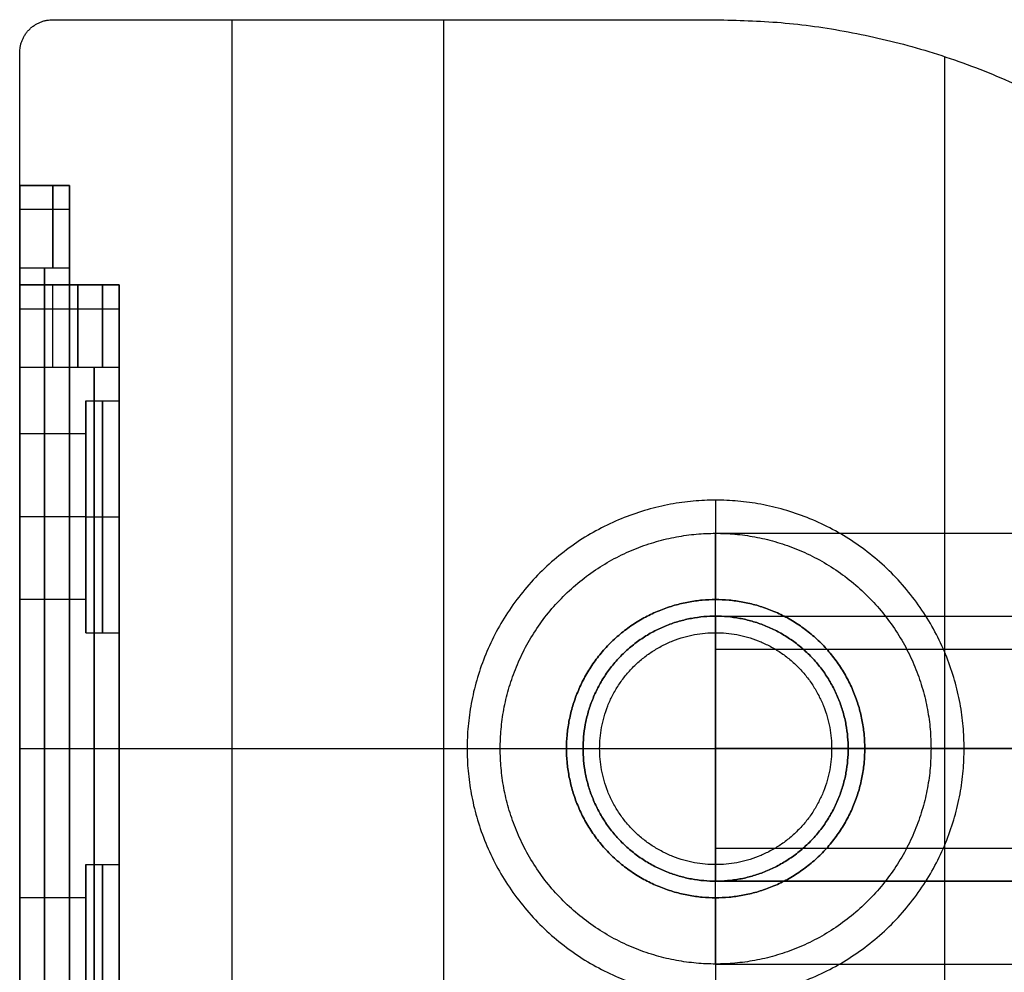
# Model space of a CAD drawing. Header units: millimetres. Extents: x -1004 to 100, y -42 to 132.
# Tile 2 of 256: x -1004 to -974, y 38 to 67. Entities that reach past the tile are written whole.
import ezdxf

# ---------------------------------------------------------------- set-up
doc = ezdxf.new("R2010")
doc.units = ezdxf.units.MM
doc.header["$MEASUREMENT"] = 0
doc.layers.add('12-17$4', color=7, linetype='Continuous', true_color=0x000000)

msp = doc.modelspace()

# ---------------------------------------------------------------- linework, layer by layer
at = {"layer": '12-17$4'}
for p, q in [((-997.738, 67.116, 128.506), (-997.738, 23.116, 128.506)), ((-997.738, 67.116, 8.506), (-997.738, 23.116, 8.506)), ((-976.238, 66.006, 128.506), (-976.238, 48.054, 128.506)), ((-976.238, 66.006, 8.506), (-976.238, 24.227, 8.506)), ((-1004.139, 59.116, 68.506), (-1004.139, 62.116, 68.506)), ((-1002.639, 59.116, 68.506), (-1002.639, 62.116, 68.506)), ((-1002.639, 59.116, 68.506), (-1002.639, 62.116, 68.506)), ((-1004.139, 54.616, 73.506), (-1004.139, 59.116, 73.506)), ((-1002.639, 31.116, 88.506), (-1002.639, 59.116, 88.506)), ((-1001.139, 31.116, 88.506), (-1001.139, 59.116, 88.506)), ((-1001.139, 31.116, 68.506), (-1001.139, 59.116, 68.506)), ((-1002.139, 55.616, 73.506), (-1002.139, 54.616, 73.506)), ((-983.139, 52.616, 23.506), (-983.139, 49.616, 23.506)), ((-1002.139, 52.116, 70.006), (-1002.139, 52.116, 71.006)), ((-1002.139, 52.116, 76.006), (-1002.139, 52.116, 77.006)), ((-983.139, 49.116, 28.506), (-983.139, 51.616, 28.506)), ((-1004.139, 40.616, 73.506), (-1004.139, 49.616, 73.506)), ((-1002.139, 49.616, 73.506), (-1002.139, 48.616, 73.506)), ((-983.139, 49.116, 155.483), (-983.139, 48.116, 155.483)), ((-983.139, 48.116, 155.483), (-234.876, 48.116, 204.471)), ((-1004.139, 45.116, 13.506), (-1004.139, 45.116, 28.506)), ((-1004.139, 45.116, 78.506), (-1004.139, 45.116, 123.506)), ((-1004.139, 45.116, 68.506), (-1004.139, 45.116, 78.506)), ((-1004.139, 45.116, 128.506), (-991.338, 45.116, 128.506)), ((-1004.139, 45.116, 8.506), (-991.338, 45.116, 8.506)), ((-1002.639, 45.116, 13.506), (-1002.639, 45.116, 28.506)), ((-1002.639, 45.116, 78.506), (-1002.639, 45.116, 123.506)), ((-1002.639, 45.116, 78.506), (-1002.639, 45.116, 108.506)), ((-1002.639, 45.116, 13.506), (-1002.639, 45.116, 28.506)), ((-1002.639, 45.116, 108.506), (-1002.639, 45.116, 123.506)), ((-1001.139, 45.116, 68.506), (-1001.139, 45.116, 108.506)), ((-1001.139, 45.116, 28.506), (-1001.139, 45.116, 108.506)), ((-991.338, 45.116, 128.506), (-990.639, 45.116, 128.506)), ((-991.338, 45.116, 8.506), (-987.639, 45.116, 8.506)), ((-990.639, 45.116, 23.506), (-987.639, 45.116, 23.506)), ((-989.639, 45.116, 28.506), (-987.139, 45.116, 28.506)), ((-983.139, 45.116, 159.483), (-983.139, 45.116, 158.483)), ((-983.139, 45.116, 152.483), (-983.139, 45.116, 151.483)), ((-983.139, 45.116, 152.483), (-234.876, 45.116, 201.471)), ((-983.139, 45.116, 158.483), (-234.876, 45.116, 207.471)), ((-979.139, 45.116, 28.506), (-976.639, 45.116, 28.506)), ((-978.639, 45.116, 8.506), (-961.139, 45.116, 8.506)), ((-978.639, 45.116, 23.506), (-975.639, 45.116, 23.506)), ((-975.639, 45.116, 128.506), (-961.139, 45.116, 128.506)), ((-983.139, 42.116, 155.483), (-983.139, 41.116, 155.483)), ((-983.139, 42.116, 155.483), (-234.876, 42.116, 204.471)), ((-976.238, 42.179, 128.506), (-976.238, 24.227, 128.506)), ((-1002.139, 40.616, 73.506), (-1002.139, 41.616, 73.506)), ((-983.139, 38.616, 28.506), (-983.139, 41.116, 28.506)), ((-983.139, 40.616, 23.506), (-983.139, 37.616, 23.506))]:
    msp.add_line(p, q, dxfattribs=at)
at = {"layer": '12-17$4', "extrusion": (1, 0, 0)}
msp.add_circle((45.116, 155.483, -983.139), 3, dxfattribs=at)
at = {"layer": '12-17$4', "extrusion": (0, 1, 0)}
for centre, radius in [((893.139, 228.506, 51.616), 90), ((893.139, 228.506, 49.116), 90), ((893.139, 228.506, 45.116), 96.5), ((893.139, 228.506, 45.116), 94), ((893.139, 228.506, 45.116), 86), ((893.139, 228.506, 45.116), 83.5), ((893.139, 228.506, 41.116), 90), ((893.139, 228.506, 38.616), 90)]:
    msp.add_arc(centre, radius, 0, 95, dxfattribs=at)
at = {"layer": '12-17$4'}
for points, weights in [([(-1004.139, 66.116, 128.506), (-1004.139, 67.116, 128.506), (-1003.139, 67.116, 128.506)], [1, 0.707106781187, 1]), ([(-1004.139, 66.116, 8.506), (-1004.139, 67.116, 8.506), (-1003.139, 67.116, 8.506)], [1, 0.707106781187, 1]), ([(-1004.139, 66.116, 68.506), (-1004.139, 67.116, 68.506), (-1003.139, 67.116, 68.506)], [1, 0.707106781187, 1]), ([(-1004.139, 59.616, 13.506), (-1004.139, 62.116, 13.506), (-1004.139, 62.116, 16.006)], [1, 0.707106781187, 1]), ([(-1004.139, 62.116, 121.006), (-1004.139, 62.116, 123.506), (-1004.139, 59.616, 123.506)], [1, 0.707106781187, 1]), ([(-1004.139, 59.616, 13.506), (-1004.139, 62.116, 13.506), (-1004.139, 62.116, 16.006)], [1, 0.707106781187, 1]), ([(-1004.139, 62.116, 121.006), (-1004.139, 62.116, 123.506), (-1004.139, 59.616, 123.506)], [1, 0.707106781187, 1]), ([(-1003.139, 59.616, 13.506), (-1003.139, 62.116, 13.506), (-1003.139, 62.116, 16.006)], [1, 0.707106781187, 1]), ([(-1003.139, 62.116, 121.006), (-1003.139, 62.116, 123.506), (-1003.139, 59.616, 123.506)], [1, 0.707106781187, 1]), ([(-1003.139, 59.616, 13.506), (-1003.139, 62.116, 13.506), (-1003.139, 62.116, 16.006)], [1, 0.707106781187, 1]), ([(-1003.139, 62.116, 121.006), (-1003.139, 62.116, 123.506), (-1003.139, 59.616, 123.506)], [1, 0.707106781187, 1]), ([(-1002.639, 59.616, 13.506), (-1002.639, 62.116, 13.506), (-1002.639, 62.116, 16.006)], [1, 0.707106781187, 1]), ([(-1002.639, 62.116, 121.006), (-1002.639, 62.116, 123.506), (-1002.639, 59.616, 123.506)], [1, 0.707106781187, 1]), ([(-1002.639, 59.616, 13.506), (-1002.639, 62.116, 13.506), (-1002.639, 62.116, 16.006)], [1, 0.707106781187, 1]), ([(-1002.639, 62.116, 121.006), (-1002.639, 62.116, 123.506), (-1002.639, 59.616, 123.506)], [1, 0.707106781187, 1]), ([(-1004.139, 56.616, 28.506), (-1004.139, 59.116, 28.506), (-1004.139, 59.116, 31.006)], [1, 0.707106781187, 1]), ([(-1004.139, 56.616, 68.506), (-1004.139, 59.116, 68.506), (-1004.139, 59.116, 71.006)], [1, 0.707106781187, 1]), ([(-1003.139, 56.616, 28.506), (-1003.139, 59.116, 28.506), (-1003.139, 59.116, 31.006)], [1, 0.707106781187, 1]), ([(-1003.139, 56.616, 68.506), (-1003.139, 59.116, 68.506), (-1003.139, 59.116, 71.006)], [1, 0.707106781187, 1]), ([(-1002.639, 56.616, 28.506), (-1002.639, 59.116, 28.506), (-1002.639, 59.116, 31.006)], [1, 0.707106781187, 1]), ([(-1002.639, 56.616, 68.506), (-1002.639, 59.116, 68.506), (-1002.639, 59.116, 71.006)], [1, 0.707106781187, 1]), ([(-1002.639, 59.116, 106.006), (-1002.639, 59.116, 108.506), (-1002.639, 56.616, 108.506)], [1, 0.707106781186, 1]), ([(-1002.639, 59.116, 31.006), (-1002.639, 59.116, 28.506), (-1002.639, 56.616, 28.506)], [0.999999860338, 0.707106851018, 1]), ([(-1002.639, 56.616, 108.506), (-1002.639, 59.116, 108.506), (-1002.639, 59.116, 106.006)], [0.999999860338, 0.707106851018, 1]), ([(-1002.389, 56.616, 28.506), (-1002.389, 59.116, 28.506), (-1002.389, 59.116, 31.006)], [1, 0.707106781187, 1]), ([(-1002.389, 59.116, 106.006), (-1002.389, 59.116, 108.506), (-1002.389, 56.616, 108.506)], [1, 0.707106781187, 1]), ([(-1001.639, 56.616, 68.506), (-1001.639, 59.116, 68.506), (-1001.639, 59.116, 71.006)], [1, 0.707106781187, 1]), ([(-1001.639, 59.116, 106.006), (-1001.639, 59.116, 108.506), (-1001.639, 56.616, 108.506)], [1, 0.707106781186, 1]), ([(-1001.139, 56.616, 68.506), (-1001.139, 59.116, 68.506), (-1001.139, 59.116, 71.006)], [1, 0.707106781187, 1]), ([(-1001.139, 59.116, 106.006), (-1001.139, 59.116, 108.506), (-1001.139, 56.616, 108.506)], [1, 0.707106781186, 1]), ([(-1001.139, 56.616, 28.506), (-1001.139, 59.116, 28.506), (-1001.139, 59.116, 31.006)], [1, 0.707106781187, 1]), ([(-1001.139, 59.116, 106.006), (-1001.139, 59.116, 108.506), (-1001.139, 56.616, 108.506)], [1, 0.707106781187, 1])]:
    msp.add_rational_spline(points, weights, degree=2, dxfattribs=at)
for points in [[(-1003.139, 67.116, 128.506), (-1003.139, 67.116, 68.506), (-1003.139, 67.116, 8.506)], [(-1003.139, 67.116, 128.506), (-997.238, 67.116, 128.506), (-991.338, 67.116, 128.506)], [(-1003.139, 67.116, 8.506), (-997.238, 67.116, 8.506), (-991.338, 67.116, 8.506)], [(-1003.139, 67.116, 68.506), (-997.238, 67.116, 68.506), (-991.338, 67.116, 68.506)], [(-997.238, 67.116, 128.506), (-997.238, 67.116, 68.506), (-997.238, 67.116, 8.506)], [(-991.338, 23.116, 128.506), (-991.338, 45.116, 128.506), (-991.338, 67.116, 128.506)], [(-991.338, 23.116, 8.506), (-991.338, 45.116, 8.506), (-991.338, 67.116, 8.506)], [(-991.338, 67.116, 128.506), (-991.338, 67.116, 68.506), (-991.338, 67.116, 8.506)], [(-991.338, 67.116, 128.506), (-989.123, 67.116, 128.506), (-983.139, 67.116, 128.506)], [(-991.338, 67.116, 8.506), (-989.123, 67.116, 8.506), (-983.139, 67.116, 8.506)], [(-991.338, 67.116, 68.506), (-989.123, 67.116, 68.506), (-983.139, 67.116, 68.506)], [(-988.181, 67.116, 128.506), (-988.181, 67.116, 68.506), (-988.181, 67.116, 8.506)], [(-983.139, 67.116, 128.506), (-983.139, 67.116, 68.506), (-983.139, 67.116, 8.506)], [(-1003.846, 66.823, 128.506), (-1003.846, 66.823, 68.506), (-1003.846, 66.823, 8.506)], [(-1004.139, 24.116, 128.506), (-1004.139, 45.116, 128.506), (-1004.139, 66.116, 128.506)], [(-1004.139, 66.116, 128.506), (-1004.139, 66.116, 68.506), (-1004.139, 66.116, 8.506)], [(-1004.139, 24.116, 8.506), (-1004.139, 45.116, 8.506), (-1004.139, 66.116, 8.506)], [(-1004.139, 62.116, 68.506), (-1004.139, 64.116, 68.506), (-1004.139, 66.116, 68.506)], [(-1004.139, 62.116, 16.006), (-1004.139, 62.116, 68.506), (-1004.139, 62.116, 121.006)], [(-1002.639, 62.116, 16.006), (-1003.389, 62.116, 16.006), (-1004.139, 62.116, 16.006)], [(-1002.639, 62.116, 121.006), (-1003.389, 62.116, 121.006), (-1004.139, 62.116, 121.006)], [(-1004.139, 62.116, 68.506), (-1003.389, 62.116, 68.506), (-1002.639, 62.116, 68.506)], [(-1002.639, 62.116, 16.006), (-1003.389, 62.116, 16.006), (-1004.139, 62.116, 16.006)], [(-1002.639, 62.116, 121.006), (-1003.389, 62.116, 121.006), (-1004.139, 62.116, 121.006)], [(-1004.139, 62.116, 16.006), (-1004.139, 62.116, 68.506), (-1004.139, 62.116, 121.006)], [(-1004.139, 62.116, 68.506), (-1003.389, 62.116, 68.506), (-1002.639, 62.116, 68.506)], [(-1003.389, 62.116, 16.006), (-1003.389, 62.116, 68.506), (-1003.389, 62.116, 121.006)], [(-1003.389, 62.116, 16.006), (-1003.389, 62.116, 68.506), (-1003.389, 62.116, 121.006)], [(-1002.639, 62.116, 16.006), (-1002.639, 62.116, 68.506), (-1002.639, 62.116, 121.006)], [(-1002.639, 62.116, 16.006), (-1002.639, 62.116, 68.506), (-1002.639, 62.116, 121.006)], [(-1002.639, 61.384, 14.238), (-1003.389, 61.384, 14.238), (-1004.139, 61.384, 14.238)], [(-1002.639, 61.384, 122.773), (-1003.389, 61.384, 122.773), (-1004.139, 61.384, 122.773)], [(-1002.639, 61.384, 14.238), (-1003.389, 61.384, 14.238), (-1004.139, 61.384, 14.238)], [(-1002.639, 61.384, 122.773), (-1003.389, 61.384, 122.773), (-1004.139, 61.384, 122.773)], [(-1004.139, 30.616, 13.506), (-1004.139, 45.116, 13.506), (-1004.139, 59.616, 13.506)], [(-1004.139, 59.616, 123.506), (-1004.139, 45.116, 123.506), (-1004.139, 30.616, 123.506)], [(-1002.639, 59.616, 13.506), (-1003.389, 59.616, 13.506), (-1004.139, 59.616, 13.506)], [(-1002.639, 59.616, 123.506), (-1003.389, 59.616, 123.506), (-1004.139, 59.616, 123.506)], [(-1002.639, 59.616, 13.506), (-1003.389, 59.616, 13.506), (-1004.139, 59.616, 13.506)], [(-1002.639, 59.616, 123.506), (-1003.389, 59.616, 123.506), (-1004.139, 59.616, 123.506)], [(-1004.139, 30.616, 13.506), (-1004.139, 45.116, 13.506), (-1004.139, 59.616, 13.506)], [(-1004.139, 59.616, 123.506), (-1004.139, 45.116, 123.506), (-1004.139, 30.616, 123.506)], [(-1003.389, 30.616, 13.506), (-1003.389, 45.116, 13.506), (-1003.389, 59.616, 13.506)], [(-1003.389, 59.616, 123.506), (-1003.389, 45.116, 123.506), (-1003.389, 30.616, 123.506)], [(-1003.389, 30.616, 13.506), (-1003.389, 45.116, 13.506), (-1003.389, 59.616, 13.506)], [(-1003.389, 59.616, 123.506), (-1003.389, 45.116, 123.506), (-1003.389, 30.616, 123.506)], [(-1002.639, 30.616, 13.506), (-1002.639, 45.116, 13.506), (-1002.639, 59.616, 13.506)], [(-1002.639, 59.616, 123.506), (-1002.639, 45.116, 123.506), (-1002.639, 30.616, 123.506)], [(-1002.639, 30.616, 13.506), (-1002.639, 45.116, 13.506), (-1002.639, 59.616, 13.506)], [(-1002.639, 59.616, 123.506), (-1002.639, 45.116, 123.506), (-1002.639, 30.616, 123.506)], [(-1004.139, 59.116, 78.506), (-1003.389, 59.116, 78.506), (-1002.639, 59.116, 78.506)], [(-1002.639, 59.116, 31.006), (-1003.389, 59.116, 31.006), (-1004.139, 59.116, 31.006)], [(-1004.139, 59.116, 31.006), (-1004.139, 59.116, 54.756), (-1004.139, 59.116, 78.506)], [(-1004.139, 59.116, 78.506), (-1004.139, 45.116, 78.506), (-1004.139, 31.116, 78.506)], [(-1004.139, 59.116, 53.506), (-1003.389, 59.116, 53.506), (-1002.639, 59.116, 53.506)], [(-1004.139, 59.116, 78.506), (-1003.389, 59.116, 78.506), (-1002.639, 59.116, 78.506)], [(-1004.139, 59.116, 78.506), (-1004.139, 45.116, 78.506), (-1004.139, 31.116, 78.506)], [(-1004.139, 59.116, 71.006), (-1004.139, 59.116, 74.756), (-1004.139, 59.116, 78.506)], [(-1002.639, 59.116, 71.006), (-1003.389, 59.116, 71.006), (-1004.139, 59.116, 71.006)], [(-1004.139, 59.116, 73.506), (-1003.389, 59.116, 73.506), (-1002.639, 59.116, 73.506)], [(-1003.389, 59.116, 31.006), (-1003.389, 59.116, 54.756), (-1003.389, 59.116, 78.506)], [(-1003.389, 59.116, 78.506), (-1003.389, 45.116, 78.506), (-1003.389, 31.116, 78.506)], [(-1003.389, 59.116, 71.006), (-1003.389, 59.116, 74.756), (-1003.389, 59.116, 78.506)], [(-1003.389, 59.116, 78.506), (-1003.389, 45.116, 78.506), (-1003.389, 31.116, 78.506)], [(-1002.639, 59.116, 31.006), (-1002.639, 59.116, 54.756), (-1002.639, 59.116, 78.506)], [(-1002.639, 59.116, 78.506), (-1002.639, 45.116, 78.506), (-1002.639, 31.116, 78.506)], [(-1002.639, 59.116, 78.506), (-1002.639, 45.116, 78.506), (-1002.639, 31.116, 78.506)], [(-1002.639, 59.116, 78.506), (-1002.639, 59.116, 92.256), (-1002.639, 59.116, 106.006)], [(-1002.639, 59.116, 71.006), (-1002.639, 59.116, 74.756), (-1002.639, 59.116, 78.506)], [(-1001.139, 59.116, 71.006), (-1001.889, 59.116, 71.006), (-1002.639, 59.116, 71.006)], [(-1001.139, 59.116, 106.006), (-1001.889, 59.116, 106.006), (-1002.639, 59.116, 106.006)], [(-1002.639, 59.116, 88.506), (-1001.889, 59.116, 88.506), (-1001.139, 59.116, 88.506)], [(-1001.139, 59.116, 31.006), (-1001.889, 59.116, 31.006), (-1002.639, 59.116, 31.006)], [(-1001.139, 59.116, 106.006), (-1001.889, 59.116, 106.006), (-1002.639, 59.116, 106.006)], [(-1002.639, 59.116, 106.006), (-1002.639, 59.116, 68.506), (-1002.639, 59.116, 31.006)], [(-1002.639, 59.116, 31.006), (-1002.639, 59.116, 68.506), (-1002.639, 59.116, 106.006)], [(-1002.639, 59.116, 68.506), (-1001.889, 59.116, 68.506), (-1001.139, 59.116, 68.506)], [(-1001.889, 59.116, 71.006), (-1001.889, 59.116, 88.506), (-1001.889, 59.116, 106.006)], [(-1001.139, 59.116, 71.006), (-1001.139, 59.116, 88.506), (-1001.139, 59.116, 106.006)], [(-1001.139, 59.116, 31.006), (-1001.139, 59.116, 68.506), (-1001.139, 59.116, 106.006)], [(-1002.639, 58.384, 29.238), (-1003.389, 58.384, 29.238), (-1004.139, 58.384, 29.238)], [(-1002.639, 58.384, 69.238), (-1003.389, 58.384, 69.238), (-1004.139, 58.384, 69.238)], [(-1001.139, 58.384, 69.238), (-1001.889, 58.384, 69.238), (-1002.639, 58.384, 69.238)], [(-1001.139, 58.384, 107.773), (-1001.889, 58.384, 107.773), (-1002.639, 58.384, 107.773)], [(-1001.139, 58.384, 29.238), (-1001.889, 58.384, 29.238), (-1002.639, 58.384, 29.238)], [(-1001.139, 58.384, 107.773), (-1001.889, 58.384, 107.773), (-1002.639, 58.384, 107.773)], [(-1002.639, 56.616, 28.506), (-1003.389, 56.616, 28.506), (-1004.139, 56.616, 28.506)], [(-1004.139, 33.616, 28.506), (-1004.139, 45.116, 28.506), (-1004.139, 56.616, 28.506)], [(-1004.139, 33.616, 68.506), (-1004.139, 45.116, 68.506), (-1004.139, 56.616, 68.506)], [(-1002.639, 56.616, 68.506), (-1003.389, 56.616, 68.506), (-1004.139, 56.616, 68.506)], [(-1003.389, 33.616, 28.506), (-1003.389, 45.116, 28.506), (-1003.389, 56.616, 28.506)], [(-1003.389, 33.616, 68.506), (-1003.389, 45.116, 68.506), (-1003.389, 56.616, 68.506)], [(-1002.639, 33.616, 28.506), (-1002.639, 45.116, 28.506), (-1002.639, 56.616, 28.506)], [(-1002.639, 56.616, 108.506), (-1002.639, 45.116, 108.506), (-1002.639, 33.616, 108.506)], [(-1002.639, 33.616, 68.506), (-1002.639, 45.116, 68.506), (-1002.639, 56.616, 68.506)], [(-1001.139, 56.616, 68.506), (-1001.889, 56.616, 68.506), (-1002.639, 56.616, 68.506)], [(-1001.139, 56.616, 108.506), (-1001.889, 56.616, 108.506), (-1002.639, 56.616, 108.506)], [(-1001.139, 56.616, 28.506), (-1001.889, 56.616, 28.506), (-1002.639, 56.616, 28.506)], [(-1001.139, 56.616, 108.506), (-1001.889, 56.616, 108.506), (-1002.639, 56.616, 108.506)], [(-1002.639, 56.616, 28.506), (-1002.639, 45.116, 28.506), (-1002.639, 33.616, 28.506)], [(-1002.639, 33.616, 108.506), (-1002.639, 45.116, 108.506), (-1002.639, 56.616, 108.506)], [(-1002.639, 33.616, 28.506), (-1002.639, 45.116, 28.506), (-1002.639, 56.616, 28.506)], [(-1002.639, 56.616, 108.506), (-1002.639, 45.116, 108.506), (-1002.639, 33.616, 108.506)], [(-1001.889, 33.616, 68.506), (-1001.889, 45.116, 68.506), (-1001.889, 56.616, 68.506)], [(-1001.889, 56.616, 108.506), (-1001.889, 45.116, 108.506), (-1001.889, 33.616, 108.506)], [(-1001.139, 33.616, 68.506), (-1001.139, 45.116, 68.506), (-1001.139, 56.616, 68.506)], [(-1001.139, 56.616, 108.506), (-1001.139, 45.116, 108.506), (-1001.139, 33.616, 108.506)], [(-1001.139, 33.616, 28.506), (-1001.139, 45.116, 28.506), (-1001.139, 56.616, 28.506)], [(-1001.139, 56.616, 108.506), (-1001.139, 45.116, 108.506), (-1001.139, 33.616, 108.506)], [(-1002.139, 55.616, 73.506), (-1001.639, 55.616, 73.506), (-1001.139, 55.616, 73.506)], [(-1002.139, 54.616, 73.506), (-1003.139, 54.616, 73.506), (-1004.139, 54.616, 73.506)], [(-983.139, 52.616, 128.506), (-983.139, 52.616, 76.006), (-983.139, 52.616, 23.506)], [(-1002.139, 52.116, 71.006), (-1003.139, 52.116, 71.006), (-1004.139, 52.116, 71.006)], [(-1002.139, 52.116, 76.006), (-1003.139, 52.116, 76.006), (-1004.139, 52.116, 76.006)], [(-1002.139, 52.116, 77.006), (-1001.639, 52.116, 77.006), (-1001.139, 52.116, 77.006)], [(-1002.139, 52.116, 70.006), (-1001.639, 52.116, 70.006), (-1001.139, 52.116, 70.006)], [(-983.139, 51.616, 28.506), (-983.139, 51.616, 128.506), (-983.139, 51.616, 228.506)], [(-1002.139, 49.616, 73.506), (-1003.139, 49.616, 73.506), (-1004.139, 49.616, 73.506)], [(-983.139, 49.616, 8.506), (-983.139, 49.616, 16.006), (-983.139, 49.616, 23.506)], [(-983.139, 49.116, 28.506), (-983.139, 49.116, 128.506), (-983.139, 49.116, 228.506)], [(-983.139, 49.116, 155.483), (-609.008, 49.116, 179.977), (-234.876, 49.116, 204.471)], [(-1002.139, 48.616, 73.506), (-1001.639, 48.616, 73.506), (-1001.139, 48.616, 73.506)], [(-1004.139, 45.116, 13.506), (-1003.389, 45.116, 13.506), (-1002.639, 45.116, 13.506)], [(-1004.139, 45.116, 123.506), (-1003.389, 45.116, 123.506), (-1002.639, 45.116, 123.506)], [(-1004.139, 45.116, 78.506), (-1003.389, 45.116, 78.506), (-1002.639, 45.116, 78.506)], [(-1004.139, 45.116, 28.506), (-1003.389, 45.116, 28.506), (-1002.639, 45.116, 28.506)], [(-1004.139, 45.116, 78.506), (-1003.389, 45.116, 78.506), (-1002.639, 45.116, 78.506)], [(-1004.139, 45.116, 68.506), (-1003.389, 45.116, 68.506), (-1002.639, 45.116, 68.506)], [(-1004.139, 45.116, 128.506), (-1004.139, 45.116, 126.006), (-1004.139, 45.116, 123.506)], [(-1004.139, 45.116, 13.506), (-1004.139, 45.116, 11.006), (-1004.139, 45.116, 8.506)], [(-1004.139, 45.116, 13.506), (-1003.389, 45.116, 13.506), (-1002.639, 45.116, 13.506)], [(-1004.139, 45.116, 123.506), (-1003.389, 45.116, 123.506), (-1002.639, 45.116, 123.506)], [(-1002.639, 45.116, 68.506), (-1001.889, 45.116, 68.506), (-1001.139, 45.116, 68.506)], [(-1002.639, 45.116, 108.506), (-1001.889, 45.116, 108.506), (-1001.139, 45.116, 108.506)], [(-1002.639, 45.116, 28.506), (-1001.889, 45.116, 28.506), (-1001.139, 45.116, 28.506)], [(-1002.639, 45.116, 108.506), (-1001.889, 45.116, 108.506), (-1001.139, 45.116, 108.506)], [(-990.639, 45.116, 128.506), (-990.639, 45.116, 76.006), (-990.639, 45.116, 23.506)], [(-989.639, 45.116, 28.506), (-989.639, 45.116, 128.506), (-989.639, 45.116, 228.506)], [(-987.639, 45.116, 8.506), (-987.639, 45.116, 16.006), (-987.639, 45.116, 23.506)], [(-987.139, 45.116, 28.506), (-987.139, 45.116, 128.506), (-987.139, 45.116, 228.506)], [(-234.876, 45.116, 200.471), (-609.008, 45.116, 175.977), (-983.139, 45.116, 151.483)], [(-234.876, 45.116, 208.471), (-609.008, 45.116, 183.977), (-983.139, 45.116, 159.483)], [(-979.639, 45.116, 23.506), (-979.639, 45.116, 16.006), (-979.639, 45.116, 8.506)], [(-979.139, 45.116, 28.506), (-979.139, 45.116, 128.506), (-979.139, 45.116, 228.506)], [(-978.639, 45.116, 23.506), (-978.639, 45.116, 16.006), (-978.639, 45.116, 8.506)], [(-978.639, 45.116, 8.506), (-978.639, 45.116, 16.006), (-978.639, 45.116, 23.506)], [(-976.639, 45.116, 128.506), (-976.639, 45.116, 76.006), (-976.639, 45.116, 23.506)], [(-976.639, 45.116, 28.506), (-976.639, 45.116, 128.506), (-976.639, 45.116, 228.506)], [(-975.639, 45.116, 128.506), (-975.639, 45.116, 76.006), (-975.639, 45.116, 23.506)], [(-975.639, 45.116, 128.506), (-975.639, 45.116, 76.006), (-975.639, 45.116, 23.506)], [(-1002.139, 41.616, 73.506), (-1001.639, 41.616, 73.506), (-1001.139, 41.616, 73.506)], [(-983.139, 41.116, 28.506), (-983.139, 41.116, 128.506), (-983.139, 41.116, 228.506)], [(-234.876, 41.116, 204.471), (-609.008, 41.116, 179.977), (-983.139, 41.116, 155.483)], [(-1002.139, 40.616, 73.506), (-1003.139, 40.616, 73.506), (-1004.139, 40.616, 73.506)], [(-983.139, 40.616, 8.506), (-983.139, 40.616, 16.006), (-983.139, 40.616, 23.506)], [(-983.139, 38.616, 28.506), (-983.139, 38.616, 128.506), (-983.139, 38.616, 228.506)]]:
    msp.add_open_spline(points, degree=2, dxfattribs=at)
for points, weights, knots in [([(-983.139, 67.116, 128.506), (-961.139, 67.116, 128.506), (-961.139, 45.116, 128.506), (-961.139, 23.116, 128.506), (-983.139, 23.116, 128.506)], [1, 0.707106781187, 1, 0.707106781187, 1], [20, 20, 20, 54.557519, 54.557519, 89.115038, 89.115038, 89.115038]), ([(-983.139, 67.116, 8.506), (-961.139, 67.116, 8.506), (-961.139, 45.116, 8.506), (-961.139, 23.116, 8.506), (-983.139, 23.116, 8.506)], [1, 0.707106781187, 1, 0.707106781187, 1], [20, 20, 20, 54.557519, 54.557519, 89.115038, 89.115038, 89.115038]), ([(-983.139, 67.116, 68.506), (-961.139, 67.116, 68.506), (-961.139, 45.116, 68.506), (-961.139, 23.116, 68.506), (-983.139, 23.116, 68.506)], [1, 0.707106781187, 1, 0.707106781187, 1], [20, 20, 20, 54.557519, 54.557519, 89.115038, 89.115038, 89.115038]), ([(-1002.139, 48.616, 73.506), (-1002.139, 48.616, 77.006), (-1002.139, 52.116, 77.006), (-1002.139, 55.616, 77.006), (-1002.139, 55.616, 73.506), (-1002.139, 55.616, 70.006), (-1002.139, 52.116, 70.006), (-1002.139, 48.616, 70.006), (-1002.139, 48.616, 73.506)], [1, 0.707106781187, 1, 0.707106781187, 1, 0.707106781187, 1, 0.707106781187, 1], [0, 0, 0, 5.497787, 5.497787, 10.995574, 10.995574, 16.493361, 16.493361, 21.991149, 21.991149, 21.991149]), ([(-1001.639, 48.616, 73.506), (-1001.639, 48.616, 77.006), (-1001.639, 52.116, 77.006), (-1001.639, 55.616, 77.006), (-1001.639, 55.616, 73.506), (-1001.639, 55.616, 70.006), (-1001.639, 52.116, 70.006), (-1001.639, 48.616, 70.006), (-1001.639, 48.616, 73.506)], [1, 0.707106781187, 1, 0.707106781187, 1, 0.707106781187, 1, 0.707106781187, 1], [0, 0, 0, 5.497787, 5.497787, 10.995574, 10.995574, 16.493361, 16.493361, 21.991149, 21.991149, 21.991149]), ([(-1001.139, 48.616, 73.506), (-1001.139, 48.616, 77.006), (-1001.139, 52.116, 77.006), (-1001.139, 55.616, 77.006), (-1001.139, 55.616, 73.506), (-1001.139, 55.616, 70.006), (-1001.139, 52.116, 70.006), (-1001.139, 48.616, 70.006), (-1001.139, 48.616, 73.506)], [1, 0.707106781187, 1, 0.707106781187, 1, 0.707106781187, 1, 0.707106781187, 1], [0, 0, 0, 5.497787, 5.497787, 10.995574, 10.995574, 16.493361, 16.493361, 21.991149, 21.991149, 21.991149]), ([(-1004.139, 49.616, 73.506), (-1004.139, 49.616, 71.006), (-1004.139, 52.116, 71.006), (-1004.139, 54.616, 71.006), (-1004.139, 54.616, 73.506), (-1004.139, 54.616, 76.006), (-1004.139, 52.116, 76.006), (-1004.139, 49.616, 76.006), (-1004.139, 49.616, 73.506)], [1, 0.707106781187, 1, 0.707106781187, 1, 0.707106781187, 1, 0.707106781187, 1], [0, 0, 0, 3.926991, 3.926991, 7.853982, 7.853982, 11.780972, 11.780972, 15.707963, 15.707963, 15.707963]), ([(-1002.639, 49.616, 73.506), (-1002.639, 49.616, 71.006), (-1002.639, 52.116, 71.006), (-1002.639, 54.616, 71.006), (-1002.639, 54.616, 73.506), (-1002.639, 54.616, 76.006), (-1002.639, 52.116, 76.006), (-1002.639, 49.616, 76.006), (-1002.639, 49.616, 73.506)], [1, 0.707106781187, 1, 0.707106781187, 1, 0.707106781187, 1, 0.707106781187, 1], [0, 0, 0, 3.926991, 3.926991, 7.853982, 7.853982, 11.780972, 11.780972, 15.707963, 15.707963, 15.707963]), ([(-1002.139, 49.616, 73.506), (-1002.139, 49.616, 76.006), (-1002.139, 52.116, 76.006), (-1002.139, 54.616, 76.006), (-1002.139, 54.616, 73.506), (-1002.139, 54.616, 71.006), (-1002.139, 52.116, 71.006), (-1002.139, 49.616, 71.006), (-1002.139, 49.616, 73.506)], [1, 0.707106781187, 1, 0.707106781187, 1, 0.707106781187, 1, 0.707106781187, 1], [-15.707963, -15.707963, -15.707963, -11.780972, -11.780972, -7.853982, -7.853982, -3.926991, -3.926991, 0, 0, 0]), ([(-975.639, 45.116, 128.506), (-975.639, 37.616, 128.506), (-983.139, 37.616, 128.506), (-990.639, 37.616, 128.506), (-990.639, 45.116, 128.506), (-990.639, 52.616, 128.506), (-983.139, 52.616, 128.506), (-975.639, 52.616, 128.506), (-975.639, 45.116, 128.506)], [1, 0.707106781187, 1, 0.707106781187, 1, 0.707106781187, 1, 0.707106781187, 1], [-47.12389, -47.12389, -47.12389, -35.342917, -35.342917, -23.561945, -23.561945, -11.780972, -11.780972, 0, 0, 0]), ([(-975.639, 45.116, 23.506), (-975.639, 37.616, 23.506), (-983.139, 37.616, 23.506), (-990.639, 37.616, 23.506), (-990.639, 45.116, 23.506), (-990.639, 52.616, 23.506), (-983.139, 52.616, 23.506), (-975.639, 52.616, 23.506), (-975.639, 45.116, 23.506)], [1, 0.707106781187, 1, 0.707106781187, 1, 0.707106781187, 1, 0.707106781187, 1], [-47.12389, -47.12389, -47.12389, -35.342917, -35.342917, -23.561945, -23.561945, -11.780972, -11.780972, 0, 0, 0]), ([(-975.639, 45.116, 128.506), (-975.639, 37.616, 128.506), (-983.139, 37.616, 128.506), (-990.639, 37.616, 128.506), (-990.639, 45.116, 128.506), (-990.639, 52.616, 128.506), (-983.139, 52.616, 128.506), (-975.639, 52.616, 128.506), (-975.639, 45.116, 128.506)], [1, 0.707106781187, 1, 0.707106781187, 1, 0.707106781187, 1, 0.707106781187, 1], [-47.12389, -47.12389, -47.12389, -35.342917, -35.342917, -23.561945, -23.561945, -11.780972, -11.780972, 0, 0, 0]), ([(-975.639, 45.116, 23.506), (-975.639, 37.616, 23.506), (-983.139, 37.616, 23.506), (-990.639, 37.616, 23.506), (-990.639, 45.116, 23.506), (-990.639, 52.616, 23.506), (-983.139, 52.616, 23.506), (-975.639, 52.616, 23.506), (-975.639, 45.116, 23.506)], [1, 0.707106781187, 1, 0.707106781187, 1, 0.707106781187, 1, 0.707106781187, 1], [-47.12389, -47.12389, -47.12389, -35.342917, -35.342917, -23.561945, -23.561945, -11.780972, -11.780972, 0, 0, 0]), ([(-975.639, 45.116, 76.006), (-975.639, 37.616, 76.006), (-983.139, 37.616, 76.006), (-990.639, 37.616, 76.006), (-990.639, 45.116, 76.006), (-990.639, 52.616, 76.006), (-983.139, 52.616, 76.006), (-975.639, 52.616, 76.006), (-975.639, 45.116, 76.006)], [1, 0.707106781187, 1, 0.707106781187, 1, 0.707106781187, 1, 0.707106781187, 1], [-47.12389, -47.12389, -47.12389, -35.342917, -35.342917, -23.561945, -23.561945, -11.780972, -11.780972, 0, 0, 0]), ([(-976.639, 45.116, 128.506), (-976.639, 51.616, 128.506), (-983.139, 51.616, 128.506), (-989.639, 51.616, 128.506), (-989.639, 45.116, 128.506), (-989.639, 38.616, 128.506), (-983.139, 38.616, 128.506), (-976.639, 38.616, 128.506), (-976.639, 45.116, 128.506)], [1, 0.707106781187, 1, 0.707106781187, 1, 0.707106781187, 1, 0.707106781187, 1], [0, 0, 0, 10.210176, 10.210176, 20.420352, 20.420352, 30.630528, 30.630528, 40.840704, 40.840704, 40.840704]), ([(-976.639, 45.116, 23.506), (-976.639, 51.616, 23.506), (-983.139, 51.616, 23.506), (-989.639, 51.616, 23.506), (-989.639, 45.116, 23.506), (-989.639, 38.616, 23.506), (-983.139, 38.616, 23.506), (-976.639, 38.616, 23.506), (-976.639, 45.116, 23.506)], [1, 0.707106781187, 1, 0.707106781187, 1, 0.707106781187, 1, 0.707106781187, 1], [0, 0, 0, 10.210176, 10.210176, 20.420352, 20.420352, 30.630528, 30.630528, 40.840704, 40.840704, 40.840704]), ([(-976.639, 45.116, 28.506), (-976.639, 51.616, 28.506), (-983.139, 51.616, 28.506), (-989.639, 51.616, 28.506), (-989.639, 45.116, 28.506), (-989.639, 38.616, 28.506), (-983.139, 38.616, 28.506), (-976.639, 38.616, 28.506), (-976.639, 45.116, 28.506)], [1, 0.707106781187, 1, 0.707106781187, 1, 0.707106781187, 1, 0.707106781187, 1], [0, 0, 0, 10.210176, 10.210176, 20.420352, 20.420352, 30.630528, 30.630528, 40.840704, 40.840704, 40.840704]), ([(-976.639, 45.116, 228.506), (-976.639, 51.616, 228.506), (-983.139, 51.616, 228.506), (-989.639, 51.616, 228.506), (-989.639, 45.116, 228.506), (-989.639, 38.616, 228.506), (-983.139, 38.616, 228.506), (-976.639, 38.616, 228.506), (-976.639, 45.116, 228.506)], [1, 0.707106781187, 1, 0.707106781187, 1, 0.707106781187, 1, 0.707106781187, 1], [0, 0, 0, 10.210176, 10.210176, 20.420352, 20.420352, 30.630528, 30.630528, 40.840704, 40.840704, 40.840704]), ([(-976.639, 45.116, 128.506), (-976.639, 51.616, 128.506), (-983.139, 51.616, 128.506), (-989.639, 51.616, 128.506), (-989.639, 45.116, 128.506), (-989.639, 38.616, 128.506), (-983.139, 38.616, 128.506), (-976.639, 38.616, 128.506), (-976.639, 45.116, 128.506)], [1, 0.707106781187, 1, 0.707106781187, 1, 0.707106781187, 1, 0.707106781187, 1], [0, 0, 0, 10.210176, 10.210176, 20.420352, 20.420352, 30.630528, 30.630528, 40.840704, 40.840704, 40.840704]), ([(-978.639, 45.116, 23.506), (-978.639, 40.616, 23.506), (-983.139, 40.616, 23.506), (-987.639, 40.616, 23.506), (-987.639, 45.116, 23.506), (-987.639, 49.616, 23.506), (-983.139, 49.616, 23.506), (-978.639, 49.616, 23.506), (-978.639, 45.116, 23.506)], [1, 0.707106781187, 1, 0.707106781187, 1, 0.707106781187, 1, 0.707106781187, 1], [-25.132741, -25.132741, -25.132741, -18.849556, -18.849556, -12.566371, -12.566371, -6.283185, -6.283185, 0, 0, 0]), ([(-978.639, 45.116, 8.506), (-978.639, 40.616, 8.506), (-983.139, 40.616, 8.506), (-987.639, 40.616, 8.506), (-987.639, 45.116, 8.506), (-987.639, 49.616, 8.506), (-983.139, 49.616, 8.506), (-978.639, 49.616, 8.506), (-978.639, 45.116, 8.506)], [1, 0.707106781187, 1, 0.707106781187, 1, 0.707106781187, 1, 0.707106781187, 1], [-25.132741, -25.132741, -25.132741, -18.849556, -18.849556, -12.566371, -12.566371, -6.283185, -6.283185, 0, 0, 0]), ([(-978.639, 45.116, 8.506), (-978.639, 49.616, 8.506), (-983.139, 49.616, 8.506), (-987.639, 49.616, 8.506), (-987.639, 45.116, 8.506), (-987.639, 40.616, 8.506), (-983.139, 40.616, 8.506), (-978.639, 40.616, 8.506), (-978.639, 45.116, 8.506)], [1, 0.707106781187, 1, 0.707106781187, 1, 0.707106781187, 1, 0.707106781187, 1], [0, 0, 0, 6.283185, 6.283185, 12.566371, 12.566371, 18.849556, 18.849556, 25.132741, 25.132741, 25.132741]), ([(-978.639, 45.116, 23.506), (-978.639, 49.616, 23.506), (-983.139, 49.616, 23.506), (-987.639, 49.616, 23.506), (-987.639, 45.116, 23.506), (-987.639, 40.616, 23.506), (-983.139, 40.616, 23.506), (-978.639, 40.616, 23.506), (-978.639, 45.116, 23.506)], [1, 0.707106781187, 1, 0.707106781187, 1, 0.707106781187, 1, 0.707106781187, 1], [0, 0, 0, 6.283185, 6.283185, 12.566371, 12.566371, 18.849556, 18.849556, 25.132741, 25.132741, 25.132741]), ([(-978.639, 45.116, 16.006), (-978.639, 49.616, 16.006), (-983.139, 49.616, 16.006), (-987.639, 49.616, 16.006), (-987.639, 45.116, 16.006), (-987.639, 40.616, 16.006), (-983.139, 40.616, 16.006), (-978.639, 40.616, 16.006), (-978.639, 45.116, 16.006)], [1, 0.707106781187, 1, 0.707106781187, 1, 0.707106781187, 1, 0.707106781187, 1], [0, 0, 0, 6.283185, 6.283185, 12.566371, 12.566371, 18.849556, 18.849556, 25.132741, 25.132741, 25.132741]), ([(-979.139, 45.116, 28.506), (-979.139, 41.116, 28.506), (-983.139, 41.116, 28.506), (-987.139, 41.116, 28.506), (-987.139, 45.116, 28.506), (-987.139, 49.116, 28.506), (-983.139, 49.116, 28.506), (-979.139, 49.116, 28.506), (-979.139, 45.116, 28.506)], [1, 0.707106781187, 1, 0.707106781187, 1, 0.707106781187, 1, 0.707106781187, 1], [40.840704, 40.840704, 40.840704, 47.12389, 47.12389, 53.407075, 53.407075, 59.69026, 59.69026, 65.973446, 65.973446, 65.973446]), ([(-979.139, 45.116, 228.506), (-979.139, 49.116, 228.506), (-983.139, 49.116, 228.506), (-987.139, 49.116, 228.506), (-987.139, 45.116, 228.506), (-987.139, 41.116, 228.506), (-983.139, 41.116, 228.506), (-979.139, 41.116, 228.506), (-979.139, 45.116, 228.506)], [1, 0.707106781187, 1, 0.707106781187, 1, 0.707106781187, 1, 0.707106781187, 1], [-65.973446, -65.973446, -65.973446, -59.69026, -59.69026, -53.407075, -53.407075, -47.12389, -47.12389, -40.840704, -40.840704, -40.840704]), ([(-979.139, 45.116, 128.506), (-979.139, 41.116, 128.506), (-983.139, 41.116, 128.506), (-987.139, 41.116, 128.506), (-987.139, 45.116, 128.506), (-987.139, 49.116, 128.506), (-983.139, 49.116, 128.506), (-979.139, 49.116, 128.506), (-979.139, 45.116, 128.506)], [1, 0.707106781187, 1, 0.707106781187, 1, 0.707106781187, 1, 0.707106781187, 1], [40.840704, 40.840704, 40.840704, 47.12389, 47.12389, 53.407075, 53.407075, 59.69026, 59.69026, 65.973446, 65.973446, 65.973446]), ([(-983.139, 41.116, 155.483), (-983.139, 41.116, 151.483), (-983.139, 45.116, 151.483), (-983.139, 49.116, 151.483), (-983.139, 49.116, 155.483)], [1, 0.707106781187, 1, 0.707106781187, 1], [0, 0, 0, 6.283185, 6.283185, 12.566371, 12.566371, 12.566371]), ([(-983.139, 49.116, 155.483), (-983.139, 49.116, 159.483), (-983.139, 45.116, 159.483), (-983.139, 41.116, 159.483), (-983.139, 41.116, 155.483)], [1, 0.707106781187, 1, 0.707106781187, 1], [0, 0, 0, 6.283185, 6.283185, 12.566371, 12.566371, 12.566371]), ([(-979.639, 45.116, 23.506), (-979.639, 48.616, 23.506), (-983.139, 48.616, 23.506), (-986.639, 48.616, 23.506), (-986.639, 45.116, 23.506), (-986.639, 41.616, 23.506), (-983.139, 41.616, 23.506), (-979.639, 41.616, 23.506), (-979.639, 45.116, 23.506)], [1, 0.707106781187, 1, 0.707106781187, 1, 0.707106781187, 1, 0.707106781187, 1], [0, 0, 0, 5.497787, 5.497787, 10.995574, 10.995574, 16.493361, 16.493361, 21.991149, 21.991149, 21.991149]), ([(-979.639, 45.116, 8.506), (-979.639, 48.616, 8.506), (-983.139, 48.616, 8.506), (-986.639, 48.616, 8.506), (-986.639, 45.116, 8.506), (-986.639, 41.616, 8.506), (-983.139, 41.616, 8.506), (-979.639, 41.616, 8.506), (-979.639, 45.116, 8.506)], [1, 0.707106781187, 1, 0.707106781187, 1, 0.707106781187, 1, 0.707106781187, 1], [0, 0, 0, 5.497787, 5.497787, 10.995574, 10.995574, 16.493361, 16.493361, 21.991149, 21.991149, 21.991149]), ([(-1002.139, 41.616, 73.506), (-1002.139, 41.616, 77.006), (-1002.139, 38.116, 77.006), (-1002.139, 34.616, 77.006), (-1002.139, 34.616, 73.506), (-1002.139, 34.616, 70.006), (-1002.139, 38.116, 70.006), (-1002.139, 41.616, 70.006), (-1002.139, 41.616, 73.506)], [1, 0.707106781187, 1, 0.707106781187, 1, 0.707106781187, 1, 0.707106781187, 1], [0, 0, 0, 5.497787, 5.497787, 10.995574, 10.995574, 16.493361, 16.493361, 21.991149, 21.991149, 21.991149]), ([(-1001.639, 41.616, 73.506), (-1001.639, 41.616, 77.006), (-1001.639, 38.116, 77.006), (-1001.639, 34.616, 77.006), (-1001.639, 34.616, 73.506), (-1001.639, 34.616, 70.006), (-1001.639, 38.116, 70.006), (-1001.639, 41.616, 70.006), (-1001.639, 41.616, 73.506)], [1, 0.707106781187, 1, 0.707106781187, 1, 0.707106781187, 1, 0.707106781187, 1], [0, 0, 0, 5.497787, 5.497787, 10.995574, 10.995574, 16.493361, 16.493361, 21.991149, 21.991149, 21.991149]), ([(-1001.139, 41.616, 73.506), (-1001.139, 41.616, 77.006), (-1001.139, 38.116, 77.006), (-1001.139, 34.616, 77.006), (-1001.139, 34.616, 73.506), (-1001.139, 34.616, 70.006), (-1001.139, 38.116, 70.006), (-1001.139, 41.616, 70.006), (-1001.139, 41.616, 73.506)], [1, 0.707106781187, 1, 0.707106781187, 1, 0.707106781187, 1, 0.707106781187, 1], [0, 0, 0, 5.497787, 5.497787, 10.995574, 10.995574, 16.493361, 16.493361, 21.991149, 21.991149, 21.991149]), ([(-1004.139, 40.616, 73.506), (-1004.139, 40.616, 71.006), (-1004.139, 38.116, 71.006), (-1004.139, 35.616, 71.006), (-1004.139, 35.616, 73.506), (-1004.139, 35.616, 76.006), (-1004.139, 38.116, 76.006), (-1004.139, 40.616, 76.006), (-1004.139, 40.616, 73.506)], [1, 0.707106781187, 1, 0.707106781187, 1, 0.707106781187, 1, 0.707106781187, 1], [0, 0, 0, 3.926991, 3.926991, 7.853982, 7.853982, 11.780972, 11.780972, 15.707963, 15.707963, 15.707963]), ([(-1002.639, 40.616, 73.506), (-1002.639, 40.616, 71.006), (-1002.639, 38.116, 71.006), (-1002.639, 35.616, 71.006), (-1002.639, 35.616, 73.506), (-1002.639, 35.616, 76.006), (-1002.639, 38.116, 76.006), (-1002.639, 40.616, 76.006), (-1002.639, 40.616, 73.506)], [1, 0.707106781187, 1, 0.707106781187, 1, 0.707106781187, 1, 0.707106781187, 1], [0, 0, 0, 3.926991, 3.926991, 7.853982, 7.853982, 11.780972, 11.780972, 15.707963, 15.707963, 15.707963]), ([(-1002.139, 40.616, 73.506), (-1002.139, 40.616, 76.006), (-1002.139, 38.116, 76.006), (-1002.139, 35.616, 76.006), (-1002.139, 35.616, 73.506), (-1002.139, 35.616, 71.006), (-1002.139, 38.116, 71.006), (-1002.139, 40.616, 71.006), (-1002.139, 40.616, 73.506)], [1, 0.707106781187, 1, 0.707106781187, 1, 0.707106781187, 1, 0.707106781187, 1], [-15.707963, -15.707963, -15.707963, -11.780972, -11.780972, -7.853982, -7.853982, -3.926991, -3.926991, 0, 0, 0])]:
    msp.add_rational_spline(points, weights, degree=2, knots=knots, dxfattribs=at)

doc.saveas('drawing.dxf')
